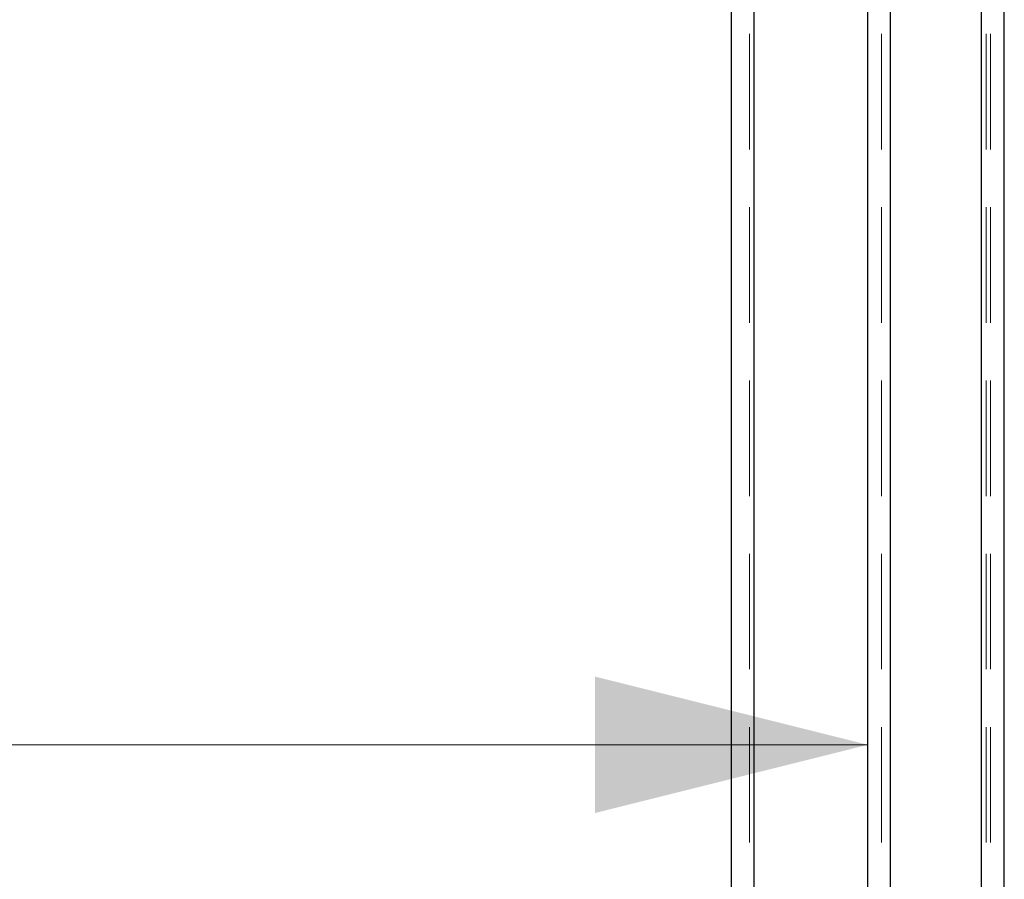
# Model space of a CAD drawing. Header units: millimetres. Extents: x 8 to 290, y 2 to 202.
# Tile 179 of 189: x 228 to 239, y 159 to 168. Entities that reach past the tile are written whole.
import ezdxf

# ---------------------------------------------------------------- set-up
doc = ezdxf.new("R2010")
doc.units = ezdxf.units.MM
doc.linetypes.add('HIDDEN', pattern=[1.905, 1.27, -0.635])
doc.styles.add('SLDTEXTSTYLE2', font='TXT', dxfattribs={"width": 0.605})
doc.dimstyles.new('SLDDIMSTYLE2', dxfattribs={"dimtxt": 2.568319, "dimasz": 3, "dimexe": 0, "dimexo": 0.0625, "dimgap": 0.64208, "dimtad": 1, "dimlfac": 20, "dimrnd": 1e-09, "dimzin": 12, "dimdsep": 46, "dimtxsty": 'SLDTEXTSTYLE2', "dimsah": 1, "dimcen": 0.09, "dimadec": 0, "dimazin": 3, "dimtfac": 1, "dimtofl": 0, "dimtmove": 0, "dimatfit": 3, "dimfxl": 1, "dimfrac": 2, "dimtolj": 1, "dimtzin": 12, "dimarcsym": 0})

# ---------------------------------------------------------------- blocks, each defined once
blk = doc.blocks.new('_D_9')
at = {"color": 7, "linetype": 'Continuous', "lineweight": 0}
blk.add_line((192.522, 160.211), (237.622, 160.211), dxfattribs=at)
at = {"color": 7, "linetype": 'Continuous', "lineweight": 18}
for points in [[(192.522, 160.211), (195.522, 159.461), (195.522, 160.961)], [(237.622, 160.211), (234.622, 160.961), (234.622, 159.461)]]:
    blk.add_solid(points, dxfattribs=at)
at = {"color": 7, "linetype": 'Continuous', "lineweight": 18, "insert": (212.133, 163.622), "char_height": 2.6458, "attachment_point": 1, "style": 'SLDTEXTSTYLE2'}
blk.add_mtext('902', dxfattribs=at)

msp = doc.modelspace()

# ---------------------------------------------------------------- linework, layer by layer
at = {"color": 7, "linetype": 'HIDDEN', "lineweight": 18}
for p, q in [((237.77247, 140.08584), (237.77247, 175.78584)), ((237.87247, 140.08584), (237.87247, 175.78584)), ((237.87247, 140.66084), (237.87247, 175.78584)), ((238.87247, 140.08584), (238.87247, 175.78584)), ((238.87247, 140.66084), (238.87247, 175.78584)), ((238.97247, 140.08584), (238.97247, 175.78584)), ((237.87247, 140.66084), (237.87247, 175.63584)), ((238.87247, 140.66084), (238.87247, 175.63584)), ((236.37247, 140.08584), (236.37247, 173.13584)), ((238.87247, 140.66084), (238.87247, 173.13584)), ((236.32247, 140.08584), (236.32247, 172.88584)), ((236.37247, 140.08584), (236.37247, 172.89089)), ((238.87247, 140.66084), (238.87247, 172.89089)), ((238.92247, 140.08584), (238.92247, 172.88584))]:
    msp.add_line(p, q, dxfattribs=at)
at = {"color": 7, "linetype": 'Continuous', "lineweight": 25}
for p, q in [((238.87247, 140.08584), (238.87247, 175.63584)), ((239.12247, 140.08584), (239.12247, 175.63584)), ((237.87247, 140.08584), (237.87247, 173.13584)), ((236.12247, 140.08584), (236.12247, 172.88584)), ((236.37247, 140.08584), (236.37247, 172.88584)), ((237.62247, 140.08584), (237.62247, 172.88584))]:
    msp.add_line(p, q, dxfattribs=at)

# ---------------------------------------------------------------- dimensions: what is measured, and where the dimension line sits
at = {"color": 7, "linetype": 'Continuous', "lineweight": 18}
dim = msp.add_linear_dim(base=(237.62247, 160.21147), p1=(192.52247, 172.88584), p2=(237.62247, 172.88584), dimstyle='SLDDIMSTYLE2', dxfattribs=at)
dim.commit()
dim.dimension.update_dxf_attribs({"geometry": '_D_9', "text_midpoint": (215.07247, 160.21147), "dimtype": 160})

doc.saveas('drawing.dxf')
